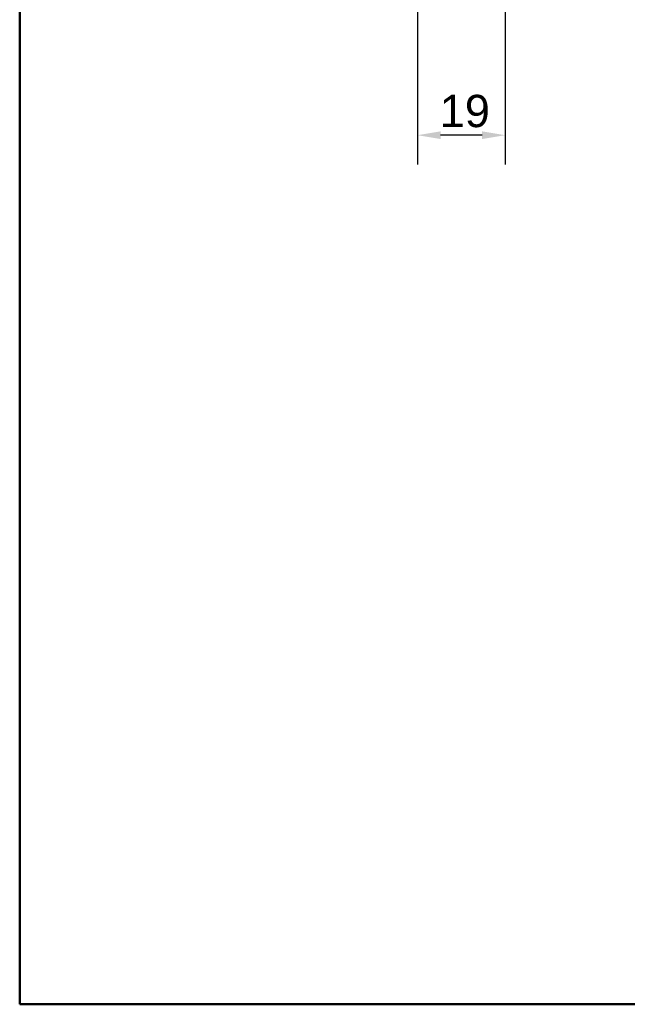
# Model space of a CAD drawing. Header units: millimetres. Extents: x 20 to 833, y 20 to 574.
# Tile 1 of 7: x 20 to 152, y 20 to 233. Entities that reach past the tile are written whole.
import ezdxf

# ---------------------------------------------------------------- set-up
doc = ezdxf.new("R2010")
doc.units = ezdxf.units.MM
doc.header["$LTSCALE"] = 2
doc.layers.add('Bemaßungen(DIN)', color=7, linetype='Continuous', lineweight=25)
doc.layers.add('Skizziergeometrie(DIN)', color=7, linetype='Continuous', lineweight=50)
doc.styles.add('STANDARD-DIN~0', font='arial.ttf')
doc.dimstyles.new('CAD-LAN', dxfattribs={"dimscale": 2, "dimtxt": 3.5, "dimasz": 2.5, "dimexe": 3.175, "dimexo": 0, "dimgap": 0.8, "dimtad": 1, "dimrnd": 1e-08, "dimtxsty": 'STANDARD-DIN~0', "dimcen": 0.09, "dimdle": 10, "dimclrd": 250, "dimclre": 250, "dimclrt": 250, "dimadec": 0, "dimazin": 2, "dimtfac": 1, "dimtmove": 0, "dimatfit": 3, "dimfxl": 1, "dimtolj": 1, "dimtzin": 0, "dimlwd": 25, "dimlwe": 25, "dimarcsym": 0})

# ---------------------------------------------------------------- blocks, each defined once
blk = doc.blocks.new('Ränder Standardrahmen')
at = {"layer": 'Skizziergeometrie(DIN)', "flags": 128}
blk.add_lwpolyline([(10, 10), (10, 287), (410, 287), (410, 10), (10, 10)], dxfattribs=at)
blk = doc.blocks.new('*D17')
at = {"layer": 'Bemaßungen(DIN)', "color": 250, "linetype": 'Continuous', "lineweight": 25, "true_color": 0x3f3f3f, "transparency": 16777216}
for p, q in [((125.19, 268.86), (125.19, 201.94)), ((106.19, 248.86), (106.19, 201.94)), ((120.19, 208.29), (111.19, 208.29))]:
    blk.add_line(p, q, dxfattribs=at)
at = {"layer": 'Bemaßungen(DIN)', "color": 250, "linetype": 'Continuous', "true_color": 0x3f3f3f, "transparency": 16777216}
for points in [[(111.19, 209.13), (111.19, 207.46), (106.19, 208.29)], [(120.19, 209.13), (120.19, 207.46), (125.19, 208.29)]]:
    blk.add_solid(points, dxfattribs=at)
at = {"layer": 'Defpoints', "color": 0, "linetype": 'Continuous', "transparency": 16777216}
for p in [(125.19, 268.86), (106.19, 248.86), (106.19, 208.29)]:
    blk.add_point(p, dxfattribs=at)
at = {"layer": 'Bemaßungen(DIN)', "color": 250, "linetype": 'Continuous', "lineweight": 25, "true_color": 0x3f3f3f, "transparency": 16777216, "insert": (111, 217.04), "char_height": 7, "attachment_point": 1, "style": 'STANDARD-DIN~0'}
blk.add_mtext('\\A1;19', dxfattribs=at)

msp = doc.modelspace()

# ---------------------------------------------------------------- block references
at = {"xscale": 2, "yscale": 2, "zscale": 2}
msp.add_blockref('Ränder Standardrahmen', (0, 0), dxfattribs=at)

# ---------------------------------------------------------------- dimensions: what is measured, and where the dimension line sits
at = {"layer": 'Bemaßungen(DIN)', "color": 250, "linetype": 'Continuous', "lineweight": 25, "true_color": 0x3f3f3f}
dim = msp.add_linear_dim(base=(106.192, 208.295), p1=(125.192, 268.858), p2=(106.192, 248.858), angle=180, dimstyle='CAD-LAN', override={"dimgap": 0.8, "dimdec": 2, "dimtol": 0, "dimlim": 0, "dimtp": 0, "dimtm": 0, "dimtdec": 2, "dimtofl": 0, "dimatfit": 1}, dxfattribs=at)
dim.commit()
dim.dimension.update_dxf_attribs({"geometry": '*D17', "text_midpoint": (115.692, 208.295), "dimtype": 160})

doc.saveas('drawing.dxf')
